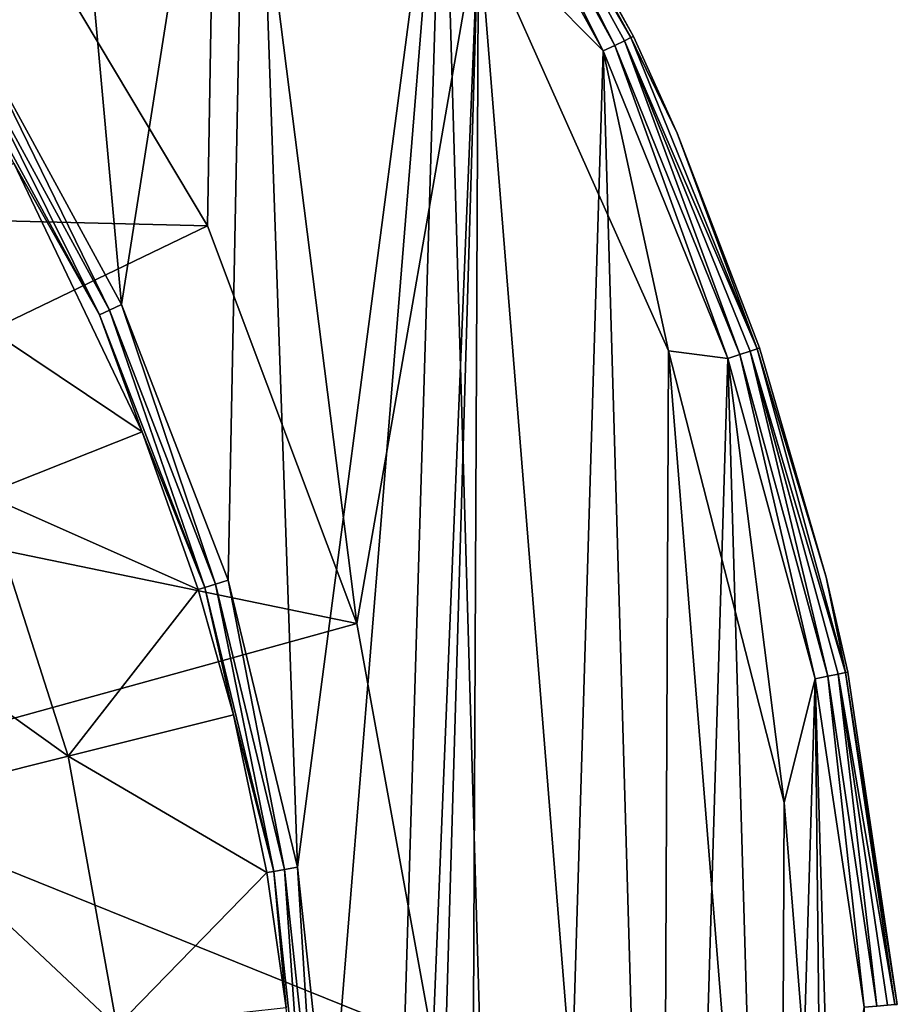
# Model space of a CAD drawing. Header units: millimetres. Extents: x -42.7 to 42.2, y 4.1 to 89.1.
# Tile 48 of 50: x 28.9 to 42.1, y 50.3 to 65.1. Entities that reach past the tile are written whole.
import ezdxf

# ---------------------------------------------------------------- set-up
doc = ezdxf.new("R2010")
doc.units = ezdxf.units.MM
doc.header["$LTSCALE"] = 25.4
doc.layers.get('0').update_dxf_attribs({"true_color": 0xff5454})

# ---------------------------------------------------------------- blocks, each defined once
blk = doc.blocks.new('CHARLIE-8367-8366.STL#2')
at = {"color": 18, "true_color": 0x000000}
mesh = blk.add_polyface(dxfattribs=at)
corners = [(-41.796, 40.41, 4.242), (-42.085, 50.34, 4.242), (-42.235, 45.367, 4.242), (-41.348, 55.262, 4.242), (-41.32, 43.281, 4.242), (-40.774, 35.54, 4.242), (-40.171, 36.388, 4.242), (-39.183, 30.825, 4.242), (-37.873, 29.789, 4.242), (-37.045, 26.331, 4.242), (-34.492, 23.673, 4.242), (-34.391, 22.122, 4.242), (-30.127, 18.216, 4.242), (-31.258, 18.256, 4.242), (-27.689, 14.788, 4.242), (-24.902, 13.575, 4.242), (-23.735, 11.766, 4.242), (-18.969, 9.884, 4.242), (-19.452, 9.233, 4.242), (-14.899, 7.225, 4.242), (-12.497, 7.249, 4.242), (-10.141, 5.769, 4.242), (-5.672, 5.746, 4.242), (-5.243, 4.886, 4.242), (1.308, 5.418, 4.242), (-0.276, 4.588, 4.242), (4.692, 4.88, 4.242), (8.244, 6.274, 4.242), (9.59, 5.758, 4.242), (14.934, 8.29, 4.242), (14.35, 7.209, 4.242), (18.905, 9.212, 4.242), (21.188, 11.407, 4.242), (23.191, 11.74, 4.242), (26.826, 15.537, 4.242), (27.148, 14.758, 4.242), (31.684, 20.56, 4.242), (30.72, 18.222, 4.242), (33.858, 22.084, 4.242), (35.623, 26.332, 4.242), (36.517, 26.291, 4.242), (38.531, 32.686, 4.242), (38.659, 30.782, 4.242), (40.322, 39.441, 4.242), (40.256, 35.495, 4.242), (41.283, 40.364, 4.242), (40.946, 46.401, 4.242), (-41.288, 50.269, 4.242), (-40.034, 60.061, 4.242), (-40.076, 57.151, 4.242), (-37.718, 63.729, 4.242), (-38.161, 64.672, 4.242), (-35.756, 69.028, 4.242), (-34.282, 69.814, 4.242), (-32.853, 73.07, 4.242), (-29.868, 75.231, 4.242), (-29.492, 76.739, 4.242), (-24.601, 79.824, 4.242), (-25.721, 79.986, 4.242), (-21.592, 82.764, 4.242), (-18.634, 83.461, 4.242), (-17.163, 85.034, 4.242), (-12.138, 86.037, 4.242), (-12.498, 86.764, 4.242), (-7.66, 87.93, 4.242), (-5.3, 87.478, 4.242), (-2.718, 88.516, 4.242), (1.683, 87.743, 4.242), (2.258, 88.513, 4.242), (8.61, 86.824, 4.242), (7.199, 87.922, 4.242), (12.035, 86.75, 4.242), (15.282, 84.747, 4.242), (16.699, 85.015, 4.242), (21.508, 81.573, 4.242), (21.125, 82.74, 4.242), (25.251, 79.958, 4.242), (27.107, 77.392, 4.242), (29.018, 76.708, 4.242), (31.919, 72.325, 4.242), (32.375, 73.034, 4.242), (35.806, 66.517, 4.242), (35.274, 68.989, 4.242), (37.674, 64.63, 4.242), (38.655, 60.137, 4.242), (39.542, 60.018, 4.242), (40.386, 53.366, 4.242), (40.851, 55.217, 4.242), (41.583, 50.295, 4.242), (41.728, 45.321, 4.242)]
mesh.append_faces([[corners[k] for k in face] for face in [(0, 1, 2), (88, 45, 89)]], dxfattribs={"vtx0": -1, "color": 18})
mesh.append_faces([[corners[k] for k in face] for face in [(1, 0, 3), (4, 5, 6), (6, 7, 8), (8, 9, 10), (10, 11, 12), (12, 14, 15), (15, 16, 17), (17, 19, 20), (20, 21, 22), (22, 23, 24), (24, 26, 27), (27, 28, 29), (29, 31, 32), (32, 33, 34), (34, 35, 36), (36, 38, 39), (39, 40, 41), (41, 42, 43), (43, 45, 46), (3, 47, 48), (47, 3, 4), (48, 50, 51), (51, 50, 52), (52, 53, 54), (54, 55, 56), (56, 57, 58), (58, 57, 59), (59, 60, 61), (61, 62, 63), (63, 62, 64), (64, 65, 66), (66, 67, 68), (68, 69, 70), (70, 69, 71), (71, 72, 73), (73, 74, 75), (75, 74, 76), (76, 77, 78), (78, 79, 80), (80, 81, 82), (82, 81, 83), (83, 84, 85), (85, 86, 87), (87, 46, 88)]], dxfattribs={"vtx0": -1, "vtx1": -1, "color": 18})
mesh.append_faces([[corners[k] for k in face] for face in [(3, 0, 4), (88, 46, 45)]], dxfattribs={"vtx0": -1, "vtx1": -1, "vtx2": -1, "color": 18})
mesh.append_faces([[corners[k] for k in face] for face in [(4, 0, 5), (6, 5, 7), (8, 7, 9), (10, 9, 11), (12, 11, 13), (12, 13, 14), (15, 14, 16), (17, 16, 18), (17, 18, 19), (20, 19, 21), (22, 21, 23), (24, 23, 25), (24, 25, 26), (27, 26, 28), (29, 28, 30), (29, 30, 31), (32, 31, 33), (34, 33, 35), (36, 35, 37), (36, 37, 38), (39, 38, 40), (41, 40, 42), (43, 42, 44), (43, 44, 45), (48, 47, 49), (48, 49, 50), (52, 50, 53), (54, 53, 55), (56, 55, 57), (59, 57, 60), (61, 60, 62), (64, 62, 65), (66, 65, 67), (68, 67, 69), (71, 69, 72), (73, 72, 74), (76, 74, 77), (78, 77, 79), (80, 79, 81), (83, 81, 84), (85, 84, 86), (87, 86, 46)]], dxfattribs={"vtx0": -1, "vtx2": -1, "color": 18})
mesh = blk.add_polyface(dxfattribs=at)
corners = [(-42.085, 50.34, 0.042), (-41.796, 40.41, 0.042), (-42.235, 45.367, 0.042), (-41.348, 55.262, 0.042), (-40.774, 35.54, 0.042), (-40.034, 60.061, 0.042), (-39.183, 30.825, 0.042), (-38.161, 64.672, 0.042), (-37.045, 26.331, 0.042), (-35.756, 69.028, 0.042), (-34.391, 22.122, 0.042), (-34.075, 45.186, 0.042), (-33.969, 49.612, 0.042), (-32.853, 73.07, 0.042), (-33.286, 53.987, 0.042), (-32.037, 58.236, 0.042), (-29.492, 76.739, 0.042), (-30.245, 62.285, 0.042), (-27.94, 66.065, 0.042), (-25.721, 79.986, 0.042), (-25.16, 69.512, 0.042), (-21.592, 82.764, 0.042), (-21.955, 72.567, 0.042), (-18.379, 75.178, 0.042), (-17.163, 85.034, 0.042), (-14.492, 77.299, 0.042), (-12.498, 86.764, 0.042), (-10.362, 78.895, 0.042), (-7.66, 87.93, 0.042), (-6.058, 79.938, 0.042), (-2.718, 88.516, 0.042), (-1.656, 80.41, 0.042), (2.258, 88.513, 0.042), (2.771, 80.304, 0.042), (7.199, 87.922, 0.042), (7.146, 79.621, 0.042), (11.394, 78.372, 0.042), (12.035, 86.75, 0.042), (15.443, 76.58, 0.042), (16.699, 85.015, 0.042), (19.224, 74.275, 0.042), (21.125, 82.74, 0.042), (22.671, 71.496, 0.042), (25.251, 79.958, 0.042), (25.726, 68.29, 0.042), (29.018, 76.708, 0.042), (28.336, 64.714, 0.042), (30.457, 60.827, 0.042), (32.375, 73.034, 0.042), (32.053, 56.697, 0.042), (33.096, 52.393, 0.042), (35.274, 68.989, 0.042), (33.569, 47.991, 0.042), (33.858, 22.084, 0.042), (36.517, 26.291, 0.042), (37.674, 64.63, 0.042), (38.659, 30.782, 0.042), (39.542, 60.018, 0.042), (40.256, 35.495, 0.042), (40.851, 55.217, 0.042), (41.283, 40.364, 0.042), (41.583, 50.295, 0.042), (41.728, 45.321, 0.042), (-31.258, 18.256, 0.042), (-33.603, 40.783, 0.042), (-32.56, 36.48, 0.042), (-30.964, 32.349, 0.042), (-27.689, 14.788, 0.042), (-28.842, 28.463, 0.042), (-26.232, 24.886, 0.042), (-23.735, 11.766, 0.042), (-23.177, 21.681, 0.042), (-19.452, 9.233, 0.042), (-19.73, 18.902, 0.042), (-15.95, 16.596, 0.042), (-14.899, 7.225, 0.042), (-11.901, 14.804, 0.042), (-10.141, 5.769, 0.042), (-7.652, 13.556, 0.042), (-5.243, 4.886, 0.042), (-3.277, 12.873, 0.042), (-0.276, 4.588, 0.042), (1.149, 12.766, 0.042), (4.692, 4.88, 0.042), (5.552, 13.239, 0.042), (9.59, 5.758, 0.042), (9.855, 14.282, 0.042), (14.35, 7.209, 0.042), (13.986, 15.878, 0.042), (17.872, 17.999, 0.042), (18.905, 9.212, 0.042), (21.449, 20.609, 0.042), (23.191, 11.74, 0.042), (24.654, 23.664, 0.042), (27.148, 14.758, 0.042), (27.433, 27.111, 0.042), (30.72, 18.222, 0.042), (29.739, 30.892, 0.042), (31.531, 34.941, 0.042), (32.779, 39.189, 0.042), (33.462, 43.564, 0.042)]
mesh.append_faces([[corners[k] for k in face] for face in [(0, 1, 2), (60, 61, 62)]], dxfattribs={"vtx0": -1, "color": 18})
mesh.append_faces([[corners[k] for k in face] for face in [(1, 3, 4), (4, 5, 6), (6, 7, 8), (8, 9, 10), (11, 9, 12), (12, 13, 14), (14, 13, 15), (15, 16, 17), (17, 16, 18), (18, 19, 20), (20, 21, 22), (22, 21, 23), (23, 24, 25), (25, 26, 27), (27, 28, 29), (29, 30, 31), (31, 32, 33), (33, 34, 35), (35, 34, 36), (36, 37, 38), (38, 39, 40), (40, 41, 42), (42, 43, 44), (44, 45, 46), (46, 45, 47), (47, 48, 49), (49, 48, 50), (50, 51, 52), (53, 51, 54), (54, 55, 56), (56, 57, 58), (58, 59, 60), (63, 66, 67), (67, 69, 70), (70, 71, 72), (72, 74, 75), (75, 76, 77), (77, 78, 79), (79, 80, 81), (81, 82, 83), (83, 84, 85), (85, 86, 87), (87, 89, 90), (90, 91, 92), (92, 93, 94), (94, 95, 96), (96, 98, 53)]], dxfattribs={"vtx0": -1, "vtx1": -1, "color": 18})
mesh.append_faces([[corners[k] for k in face] for face in [(10, 9, 11), (52, 51, 53)]], dxfattribs={"vtx0": -1, "vtx1": -1, "vtx2": -1, "color": 18})
mesh.append_faces([[corners[k] for k in face] for face in [(1, 0, 3), (4, 3, 5), (6, 5, 7), (8, 7, 9), (12, 9, 13), (15, 13, 16), (18, 16, 19), (20, 19, 21), (23, 21, 24), (25, 24, 26), (27, 26, 28), (29, 28, 30), (31, 30, 32), (33, 32, 34), (36, 34, 37), (38, 37, 39), (40, 39, 41), (42, 41, 43), (44, 43, 45), (47, 45, 48), (50, 48, 51), (54, 51, 55), (56, 55, 57), (58, 57, 59), (60, 59, 61), (11, 63, 10), (63, 11, 64), (63, 64, 65), (63, 65, 66), (67, 66, 68), (67, 68, 69), (70, 69, 71), (72, 71, 73), (72, 73, 74), (75, 74, 76), (77, 76, 78), (79, 78, 80), (81, 80, 82), (83, 82, 84), (85, 84, 86), (87, 86, 88), (87, 88, 89), (90, 89, 91), (92, 91, 93), (94, 93, 95), (96, 95, 97), (96, 97, 98), (53, 98, 99), (53, 99, 100), (53, 100, 52)]], dxfattribs={"vtx0": -1, "vtx2": -1, "color": 18})
mesh = blk.add_polyface(dxfattribs=at)
corners = [(-40.171, 36.388, 1.942), (-41.288, 50.269, 1.942), (-41.32, 43.281, 1.942), (-40.076, 57.151, 1.942), (-37.873, 29.789, 1.942), (-37.718, 63.729, 1.942), (-34.492, 23.673, 1.942), (-35.773, 46.578, 1.942), (-35.2, 40.235, 1.942), (-33.504, 34.097, 1.942), (-30.127, 18.216, 1.942), (-30.74, 28.361, 1.942), (-26.995, 23.21, 1.942), (-24.902, 13.575, 1.942), (-22.391, 18.811, 1.942), (-18.969, 9.884, 1.942), (-17.076, 15.304, 1.942), (-12.497, 7.249, 1.942), (-11.219, 12.803, 1.942), (-5.672, 5.746, 1.942), (-5.01, 11.388, 1.942), (1.308, 5.418, 1.942), (1.351, 11.104, 1.942), (8.244, 6.274, 1.942), (7.661, 11.961, 1.942), (13.717, 13.931, 1.942), (14.934, 8.29, 1.942), (19.324, 16.95, 1.942), (21.188, 11.407, 1.942), (24.301, 20.922, 1.942), (26.826, 15.537, 1.942), (28.489, 25.719, 1.942), (31.684, 20.56, 1.942), (31.754, 31.186, 1.942), (35.623, 26.332, 1.942), (33.99, 37.149, 1.942), (35.125, 43.415, 1.942), (-35.631, 49.762, 1.942), (-34.282, 69.814, 1.942), (-35.204, 52.92, 1.942), (-33.512, 59.059, 1.942), (-29.868, 75.231, 1.942), (-30.751, 64.797, 1.942), (-27.009, 69.95, 1.942), (-24.601, 79.824, 1.942), (-22.408, 74.352, 1.942), (-18.634, 83.461, 1.942), (-17.094, 77.862, 1.942), (-12.138, 86.037, 1.942), (-11.24, 80.366, 1.942), (-5.3, 87.478, 1.942), (-5.032, 81.785, 1.942), (1.683, 87.743, 1.942), (1.33, 82.073, 1.942), (7.64, 81.22, 1.942), (8.61, 86.824, 1.942), (13.697, 79.254, 1.942), (15.282, 84.747, 1.942), (19.306, 76.238, 1.942), (21.508, 81.573, 1.942), (24.286, 72.269, 1.942), (27.107, 77.392, 1.942), (28.477, 67.475, 1.942), (31.919, 72.325, 1.942), (31.745, 62.009, 1.942), (33.984, 56.048, 1.942), (35.806, 66.517, 1.942), (35.123, 49.783, 1.942), (38.531, 32.686, 1.942), (38.655, 60.137, 1.942), (40.322, 39.441, 1.942), (40.386, 53.366, 1.942), (40.946, 46.401, 1.942)]
mesh.append_faces([[corners[k] for k in face] for face in [(0, 1, 2), (71, 70, 72)]], dxfattribs={"vtx0": -1, "color": 18})
mesh.append_faces([[corners[k] for k in face] for face in [(1, 0, 3), (3, 4, 5), (7, 6, 8), (8, 6, 9), (9, 10, 11), (11, 10, 12), (12, 13, 14), (14, 15, 16), (16, 17, 18), (18, 19, 20), (20, 21, 22), (22, 23, 24), (24, 23, 25), (25, 26, 27), (27, 28, 29), (29, 30, 31), (31, 32, 33), (33, 34, 35), (35, 34, 36), (5, 37, 38), (37, 5, 7), (38, 40, 41), (41, 43, 44), (44, 45, 46), (46, 47, 48), (48, 49, 50), (50, 51, 52), (52, 54, 55), (55, 56, 57), (57, 58, 59), (59, 60, 61), (61, 62, 63), (63, 65, 66), (66, 68, 69), (69, 70, 71)]], dxfattribs={"vtx0": -1, "vtx1": -1, "color": 18})
mesh.append_faces([[corners[k] for k in face] for face in [(5, 6, 7), (66, 36, 34)]], dxfattribs={"vtx0": -1, "vtx1": -1, "vtx2": -1, "color": 18})
mesh.append_faces([[corners[k] for k in face] for face in [(3, 0, 4), (5, 4, 6), (9, 6, 10), (12, 10, 13), (14, 13, 15), (16, 15, 17), (18, 17, 19), (20, 19, 21), (22, 21, 23), (25, 23, 26), (27, 26, 28), (29, 28, 30), (31, 30, 32), (33, 32, 34), (38, 37, 39), (38, 39, 40), (41, 40, 42), (41, 42, 43), (44, 43, 45), (46, 45, 47), (48, 47, 49), (50, 49, 51), (52, 51, 53), (52, 53, 54), (55, 54, 56), (57, 56, 58), (59, 58, 60), (61, 60, 62), (63, 62, 64), (63, 64, 65), (66, 65, 67), (66, 67, 36), (66, 34, 68), (69, 68, 70)]], dxfattribs={"vtx0": -1, "vtx2": -1, "color": 18})
mesh = blk.add_polyface(dxfattribs=at)
corners = [(38.091, 64.829, 3.933), (35.573, 69.178, 4.096), (37.993, 64.782, 4.096), (35.665, 69.236, 3.933)]
mesh.append_faces([[corners[k] for k in face] for face in [(0, 1, 2), (1, 0, 3)]], dxfattribs={"vtx0": -1, "color": 18})
mesh = blk.add_polyface(dxfattribs=at)
corners = [(35.573, 69.178, 0.188), (38.091, 64.829, 0.351), (37.993, 64.782, 0.188), (35.665, 69.236, 0.351)]
mesh.append_faces([[corners[k] for k in face] for face in [(0, 1, 2), (1, 0, 3)]], dxfattribs={"vtx0": -1, "color": 18})
mesh = blk.add_polyface(dxfattribs=at)
corners = [(38.126, 64.845, 3.742), (35.665, 69.236, 3.933), (38.091, 64.829, 3.933), (35.697, 69.256, 3.742)]
mesh.append_faces([[corners[k] for k in face] for face in [(0, 1, 2), (1, 0, 3)]], dxfattribs={"vtx0": -1, "color": 18})
mesh = blk.add_polyface(dxfattribs=at)
corners = [(35.665, 69.236, 0.351), (38.126, 64.845, 0.542), (38.091, 64.829, 0.351), (35.697, 69.256, 0.542)]
mesh.append_faces([[corners[k] for k in face] for face in [(0, 1, 2), (1, 0, 3)]], dxfattribs={"vtx0": -1, "color": 18})
mesh = blk.add_polyface(dxfattribs=at)
corners = [(35.697, 69.256, 0.542), (38.126, 64.845, 3.742), (38.126, 64.845, 0.542), (35.697, 69.256, 3.742)]
mesh.append_faces([[corners[k] for k in face] for face in [(0, 1, 2), (1, 0, 3)]], dxfattribs={"vtx0": -1, "color": 18})
mesh = blk.add_polyface(dxfattribs=at)
corners = [(37.674, 64.63, 4.242), (35.436, 69.091, 4.204), (35.274, 68.989, 4.242), (37.847, 64.712, 4.204)]
mesh.append_faces([[corners[k] for k in face] for face in [(0, 1, 2), (1, 0, 3)]], dxfattribs={"vtx0": -1, "color": 18})
mesh = blk.add_polyface(dxfattribs=at)
corners = [(35.436, 69.091, 0.08), (37.674, 64.63, 0.042), (35.274, 68.989, 0.042), (37.847, 64.712, 0.08)]
mesh.append_faces([[corners[k] for k in face] for face in [(0, 1, 2), (1, 0, 3)]], dxfattribs={"vtx0": -1, "color": 18})
mesh = blk.add_polyface(dxfattribs=at)
corners = [(37.847, 64.712, 4.204), (35.573, 69.178, 4.096), (35.436, 69.091, 4.204), (37.993, 64.782, 4.096)]
mesh.append_faces([[corners[k] for k in face] for face in [(0, 1, 2), (1, 0, 3)]], dxfattribs={"vtx0": -1, "color": 18})
mesh = blk.add_polyface(dxfattribs=at)
corners = [(35.573, 69.178, 0.188), (37.847, 64.712, 0.08), (35.436, 69.091, 0.08), (37.993, 64.782, 0.188)]
mesh.append_faces([[corners[k] for k in face] for face in [(0, 1, 2), (1, 0, 3)]], dxfattribs={"vtx0": -1, "color": 18})
mesh = blk.add_polyface(dxfattribs=at)
corners = [(31.745, 62.009, 1.942), (21.309, 62.264, 18.542), (23.761, 58.162, 18.542), (28.477, 67.475, 1.942)]
mesh.append_faces([[corners[k] for k in face] for face in [(0, 1, 2), (1, 0, 3)]], dxfattribs={"vtx0": -1, "color": 18})
mesh = blk.add_polyface(dxfattribs=at)
corners = [(35.806, 66.517, 4.242), (38.655, 60.137, 1.942), (38.655, 60.137, 4.242), (35.806, 66.517, 1.942)]
mesh.append_faces([[corners[k] for k in face] for face in [(0, 1, 2), (1, 0, 3)]], dxfattribs={"vtx0": -1, "color": 18})
mesh = blk.add_polyface(dxfattribs=at)
corners = [(39.98, 60.166, 3.933), (37.993, 64.782, 4.096), (39.877, 60.131, 4.096), (38.091, 64.829, 3.933)]
mesh.append_faces([[corners[k] for k in face] for face in [(0, 1, 2), (1, 0, 3)]], dxfattribs={"vtx0": -1, "color": 18})
mesh = blk.add_polyface(dxfattribs=at)
corners = [(37.993, 64.782, 0.188), (39.98, 60.166, 0.351), (39.877, 60.131, 0.188), (38.091, 64.829, 0.351)]
mesh.append_faces([[corners[k] for k in face] for face in [(0, 1, 2), (1, 0, 3)]], dxfattribs={"vtx0": -1, "color": 18})
mesh = blk.add_polyface(dxfattribs=at)
corners = [(38.126, 64.845, 3.742), (38.091, 64.829, 3.933), (38.782, 63.396, 3.742)]
mesh.append_faces([[corners[k] for k in face] for face in [(0, 1, 2)]], dxfattribs={"color": 18})
mesh = blk.add_polyface(dxfattribs=at)
corners = [(38.126, 64.845, 0.542), (38.782, 63.396, 0.542), (38.091, 64.829, 0.351)]
mesh.append_faces([[corners[k] for k in face] for face in [(0, 1, 2)]], dxfattribs={"color": 18})
mesh = blk.add_polyface(dxfattribs=at)
corners = [(38.091, 64.829, 3.933), (39.98, 60.166, 3.933), (38.782, 63.396, 3.742)]
mesh.append_faces([[corners[k] for k in face] for face in [(0, 1, 2)]], dxfattribs={"color": 18})
mesh = blk.add_polyface(dxfattribs=at)
corners = [(38.091, 64.829, 0.351), (38.782, 63.396, 0.542), (39.98, 60.166, 0.351)]
mesh.append_faces([[corners[k] for k in face] for face in [(0, 1, 2)]], dxfattribs={"color": 18})
mesh = blk.add_polyface(dxfattribs=at)
corners = [(38.126, 64.845, 0.542), (38.782, 63.396, 3.742), (38.782, 63.396, 0.542), (38.126, 64.845, 3.742)]
mesh.append_faces([[corners[k] for k in face] for face in [(0, 1, 2), (1, 0, 3)]], dxfattribs={"vtx0": -1, "color": 18})
mesh = blk.add_polyface(dxfattribs=at)
corners = [(28.336, 64.714, 0.042), (30.278, 60.744, 0.083), (28.169, 64.608, 0.083), (30.457, 60.827, 0.042)]
mesh.append_faces([[corners[k] for k in face] for face in [(0, 1, 2), (1, 0, 3)]], dxfattribs={"vtx0": -1, "color": 18})
mesh = blk.add_polyface(dxfattribs=at)
corners = [(39.542, 60.018, 4.242), (37.847, 64.712, 4.204), (37.674, 64.63, 4.242), (39.723, 60.079, 4.204)]
mesh.append_faces([[corners[k] for k in face] for face in [(0, 1, 2), (1, 0, 3)]], dxfattribs={"vtx0": -1, "color": 18})
mesh = blk.add_polyface(dxfattribs=at)
corners = [(37.847, 64.712, 0.08), (39.542, 60.018, 0.042), (37.674, 64.63, 0.042), (39.723, 60.079, 0.08)]
mesh.append_faces([[corners[k] for k in face] for face in [(0, 1, 2), (1, 0, 3)]], dxfattribs={"vtx0": -1, "color": 18})
mesh = blk.add_polyface(dxfattribs=at)
corners = [(39.723, 60.079, 4.204), (37.993, 64.782, 4.096), (37.847, 64.712, 4.204), (39.877, 60.131, 4.096)]
mesh.append_faces([[corners[k] for k in face] for face in [(0, 1, 2), (1, 0, 3)]], dxfattribs={"vtx0": -1, "color": 18})
mesh = blk.add_polyface(dxfattribs=at)
corners = [(37.993, 64.782, 0.188), (39.723, 60.079, 0.08), (37.847, 64.712, 0.08), (39.877, 60.131, 0.188)]
mesh.append_faces([[corners[k] for k in face] for face in [(0, 1, 2), (1, 0, 3)]], dxfattribs={"vtx0": -1, "color": 18})
mesh = blk.add_polyface(dxfattribs=at)
corners = [(28.169, 64.608, 0.083), (30.127, 60.674, 0.199), (28.029, 64.519, 0.199), (30.278, 60.744, 0.083)]
mesh.append_faces([[corners[k] for k in face] for face in [(0, 1, 2), (1, 0, 3)]], dxfattribs={"vtx0": -1, "color": 18})
mesh = blk.add_polyface(dxfattribs=at)
corners = [(28.029, 64.519, 0.199), (30.127, 60.674, 0.199), (28.845, 62.946, 0.371)]
mesh.append_faces([[corners[k] for k in face] for face in [(0, 1, 2)]], dxfattribs={"color": 18})
mesh = blk.add_polyface(dxfattribs=at)
corners = [(38.782, 63.396, 3.742), (39.98, 60.166, 3.933), (40.016, 60.178, 3.742)]
mesh.append_faces([[corners[k] for k in face] for face in [(0, 1, 2)]], dxfattribs={"color": 18})
mesh = blk.add_polyface(dxfattribs=at)
corners = [(38.782, 63.396, 0.542), (40.016, 60.178, 3.742), (40.016, 60.178, 0.542), (38.782, 63.396, 3.742)]
mesh.append_faces([[corners[k] for k in face] for face in [(0, 1, 2), (1, 0, 3)]], dxfattribs={"vtx0": -1, "color": 18})
mesh = blk.add_polyface(dxfattribs=at)
corners = [(38.782, 63.396, 0.542), (40.016, 60.178, 0.542), (39.98, 60.166, 0.351)]
mesh.append_faces([[corners[k] for k in face] for face in [(0, 1, 2)]], dxfattribs={"color": 18})
mesh = blk.add_polyface(dxfattribs=at)
corners = [(26.623, 61.697, 6.8), (30.766, 58.921, 0.371), (28.397, 57.98, 6.8), (28.845, 62.946, 0.371)]
mesh.append_faces([[corners[k] for k in face] for face in [(0, 1, 2), (1, 0, 3)]], dxfattribs={"vtx0": -1, "color": 18})
mesh = blk.add_polyface(dxfattribs=at)
corners = [(30.766, 58.921, 0.371), (28.845, 62.946, 0.371), (30.127, 60.674, 0.199)]
mesh.append_faces([[corners[k] for k in face] for face in [(0, 1, 2)]], dxfattribs={"color": 18})
mesh = blk.add_polyface(dxfattribs=at)
corners = [(33.984, 56.048, 1.942), (23.761, 58.162, 18.542), (25.442, 53.688, 18.542), (31.745, 62.009, 1.942)]
mesh.append_faces([[corners[k] for k in face] for face in [(0, 1, 2), (1, 0, 3)]], dxfattribs={"vtx0": -1, "color": 18})
mesh = blk.add_polyface(dxfattribs=at)
corners = [(30.457, 60.827, 0.042), (31.864, 56.637, 0.083), (30.278, 60.744, 0.083), (32.053, 56.697, 0.042)]
mesh.append_faces([[corners[k] for k in face] for face in [(0, 1, 2), (1, 0, 3)]], dxfattribs={"vtx0": -1, "color": 18})
mesh = blk.add_polyface(dxfattribs=at)
corners = [(30.278, 60.744, 0.083), (31.706, 56.588, 0.199), (30.127, 60.674, 0.199), (31.864, 56.637, 0.083)]
mesh.append_faces([[corners[k] for k in face] for face in [(0, 1, 2), (1, 0, 3)]], dxfattribs={"vtx0": -1, "color": 18})
mesh = blk.add_polyface(dxfattribs=at)
corners = [(30.127, 60.674, 0.199), (31.706, 56.588, 0.199), (30.766, 58.921, 0.371)]
mesh.append_faces([[corners[k] for k in face] for face in [(0, 1, 2)]], dxfattribs={"color": 18})
mesh = blk.add_polyface(dxfattribs=at)
corners = [(38.655, 60.137, 4.242), (40.386, 53.366, 1.942), (40.386, 53.366, 4.242), (38.655, 60.137, 1.942)]
mesh.append_faces([[corners[k] for k in face] for face in [(0, 1, 2), (1, 0, 3)]], dxfattribs={"vtx0": -1, "color": 18})
mesh = blk.add_polyface(dxfattribs=at)
corners = [(40.851, 55.217, 4.242), (39.723, 60.079, 4.204), (39.542, 60.018, 4.242), (41.038, 55.256, 4.204)]
mesh.append_faces([[corners[k] for k in face] for face in [(0, 1, 2), (1, 0, 3)]], dxfattribs={"vtx0": -1, "color": 18})
mesh = blk.add_polyface(dxfattribs=at)
corners = [(39.723, 60.079, 0.08), (40.851, 55.217, 0.042), (39.542, 60.018, 0.042), (41.038, 55.256, 0.08)]
mesh.append_faces([[corners[k] for k in face] for face in [(0, 1, 2), (1, 0, 3)]], dxfattribs={"vtx0": -1, "color": 18})
mesh = blk.add_polyface(dxfattribs=at)
corners = [(41.038, 55.256, 4.204), (39.877, 60.131, 4.096), (39.723, 60.079, 4.204), (41.197, 55.29, 4.096)]
mesh.append_faces([[corners[k] for k in face] for face in [(0, 1, 2), (1, 0, 3)]], dxfattribs={"vtx0": -1, "color": 18})
mesh = blk.add_polyface(dxfattribs=at)
corners = [(39.877, 60.131, 0.188), (41.038, 55.256, 0.08), (39.723, 60.079, 0.08), (41.197, 55.29, 0.188)]
mesh.append_faces([[corners[k] for k in face] for face in [(0, 1, 2), (1, 0, 3)]], dxfattribs={"vtx0": -1, "color": 18})
mesh = blk.add_polyface(dxfattribs=at)
corners = [(41.303, 55.312, 3.933), (39.877, 60.131, 4.096), (41.197, 55.29, 4.096), (39.98, 60.166, 3.933)]
mesh.append_faces([[corners[k] for k in face] for face in [(0, 1, 2), (1, 0, 3)]], dxfattribs={"vtx0": -1, "color": 18})
mesh = blk.add_polyface(dxfattribs=at)
corners = [(39.877, 60.131, 0.188), (41.303, 55.312, 0.351), (41.197, 55.29, 0.188), (39.98, 60.166, 0.351)]
mesh.append_faces([[corners[k] for k in face] for face in [(0, 1, 2), (1, 0, 3)]], dxfattribs={"vtx0": -1, "color": 18})
mesh = blk.add_polyface(dxfattribs=at)
corners = [(40.016, 60.178, 3.742), (39.98, 60.166, 3.933), (41.016, 56.742, 3.742)]
mesh.append_faces([[corners[k] for k in face] for face in [(0, 1, 2)]], dxfattribs={"color": 18})
mesh = blk.add_polyface(dxfattribs=at)
corners = [(40.016, 60.178, 0.542), (41.016, 56.742, 0.542), (39.98, 60.166, 0.351)]
mesh.append_faces([[corners[k] for k in face] for face in [(0, 1, 2)]], dxfattribs={"color": 18})
mesh = blk.add_polyface(dxfattribs=at)
corners = [(39.98, 60.166, 3.933), (41.303, 55.312, 3.933), (41.016, 56.742, 3.742)]
mesh.append_faces([[corners[k] for k in face] for face in [(0, 1, 2)]], dxfattribs={"color": 18})
mesh = blk.add_polyface(dxfattribs=at)
corners = [(39.98, 60.166, 0.351), (41.016, 56.742, 0.542), (41.303, 55.312, 0.351)]
mesh.append_faces([[corners[k] for k in face] for face in [(0, 1, 2)]], dxfattribs={"color": 18})
mesh = blk.add_polyface(dxfattribs=at)
corners = [(40.016, 60.178, 0.542), (41.016, 56.742, 3.742), (41.016, 56.742, 0.542), (40.016, 60.178, 3.742)]
mesh.append_faces([[corners[k] for k in face] for face in [(0, 1, 2), (1, 0, 3)]], dxfattribs={"vtx0": -1, "color": 18})
mesh = blk.add_polyface(dxfattribs=at)
corners = [(30.766, 58.921, 0.371), (31.605, 56.556, 0.371), (28.397, 57.98, 6.8)]
mesh.append_faces([[corners[k] for k in face] for face in [(0, 1, 2)]], dxfattribs={"color": 18})
mesh = blk.add_polyface(dxfattribs=at)
corners = [(30.766, 58.921, 0.371), (31.706, 56.588, 0.199), (31.605, 56.556, 0.371)]
mesh.append_faces([[corners[k] for k in face] for face in [(0, 1, 2)]], dxfattribs={"color": 18})
mesh = blk.add_polyface(dxfattribs=at)
corners = [(25.683, 56.901, 13.068), (29.659, 54.059, 6.8), (26.826, 53.352, 13.068), (28.397, 57.98, 6.8)]
mesh.append_faces([[corners[k] for k in face] for face in [(0, 1, 2), (1, 0, 3)]], dxfattribs={"vtx0": -1, "color": 18})
mesh = blk.add_polyface(dxfattribs=at)
corners = [(28.397, 57.98, 6.8), (31.605, 56.556, 0.371), (29.659, 54.059, 6.8)]
mesh.append_faces([[corners[k] for k in face] for face in [(0, 1, 2)]], dxfattribs={"color": 18})
mesh = blk.add_polyface(dxfattribs=at)
corners = [(32.053, 56.697, 0.042), (32.901, 52.359, 0.083), (31.864, 56.637, 0.083), (33.096, 52.393, 0.042)]
mesh.append_faces([[corners[k] for k in face] for face in [(0, 1, 2), (1, 0, 3)]], dxfattribs={"vtx0": -1, "color": 18})
mesh = blk.add_polyface(dxfattribs=at)
corners = [(41.016, 56.742, 3.742), (41.303, 55.312, 3.933), (41.34, 55.32, 3.742)]
mesh.append_faces([[corners[k] for k in face] for face in [(0, 1, 2)]], dxfattribs={"color": 18})
mesh = blk.add_polyface(dxfattribs=at)
corners = [(41.016, 56.742, 0.542), (41.34, 55.32, 3.742), (41.34, 55.32, 0.542), (41.016, 56.742, 3.742)]
mesh.append_faces([[corners[k] for k in face] for face in [(0, 1, 2), (1, 0, 3)]], dxfattribs={"vtx0": -1, "color": 18})
mesh = blk.add_polyface(dxfattribs=at)
corners = [(41.016, 56.742, 0.542), (41.34, 55.32, 0.542), (41.303, 55.312, 0.351)]
mesh.append_faces([[corners[k] for k in face] for face in [(0, 1, 2)]], dxfattribs={"color": 18})
mesh = blk.add_polyface(dxfattribs=at)
corners = [(31.605, 56.556, 0.371), (32.133, 54.677, 0.371), (29.659, 54.059, 6.8)]
mesh.append_faces([[corners[k] for k in face] for face in [(0, 1, 2)]], dxfattribs={"color": 18})
mesh = blk.add_polyface(dxfattribs=at)
corners = [(31.706, 56.588, 0.199), (32.133, 54.677, 0.371), (31.605, 56.556, 0.371)]
mesh.append_faces([[corners[k] for k in face] for face in [(0, 1, 2)]], dxfattribs={"color": 18})
mesh = blk.add_polyface(dxfattribs=at)
corners = [(31.864, 56.637, 0.083), (32.738, 52.331, 0.199), (31.706, 56.588, 0.199), (32.901, 52.359, 0.083)]
mesh.append_faces([[corners[k] for k in face] for face in [(0, 1, 2), (1, 0, 3)]], dxfattribs={"vtx0": -1, "color": 18})
mesh = blk.add_polyface(dxfattribs=at)
corners = [(31.706, 56.588, 0.199), (32.738, 52.331, 0.199), (32.133, 54.677, 0.371)]
mesh.append_faces([[corners[k] for k in face] for face in [(0, 1, 2)]], dxfattribs={"color": 18})
mesh = blk.add_polyface(dxfattribs=at)
corners = [(35.123, 49.783, 1.942), (25.442, 53.688, 18.542), (26.296, 48.986, 18.542), (33.984, 56.048, 1.942)]
mesh.append_faces([[corners[k] for k in face] for face in [(0, 1, 2), (1, 0, 3)]], dxfattribs={"vtx0": -1, "color": 18})
mesh = blk.add_polyface(dxfattribs=at)
corners = [(41.583, 50.295, 4.242), (41.038, 55.256, 4.204), (40.851, 55.217, 4.242), (41.774, 50.312, 4.204)]
mesh.append_faces([[corners[k] for k in face] for face in [(0, 1, 2), (1, 0, 3)]], dxfattribs={"vtx0": -1, "color": 18})
mesh = blk.add_polyface(dxfattribs=at)
corners = [(41.038, 55.256, 0.08), (41.583, 50.295, 0.042), (40.851, 55.217, 0.042), (41.774, 50.312, 0.08)]
mesh.append_faces([[corners[k] for k in face] for face in [(0, 1, 2), (1, 0, 3)]], dxfattribs={"vtx0": -1, "color": 18})
mesh = blk.add_polyface(dxfattribs=at)
corners = [(41.774, 50.312, 4.204), (41.197, 55.29, 4.096), (41.038, 55.256, 4.204), (41.935, 50.326, 4.096)]
mesh.append_faces([[corners[k] for k in face] for face in [(0, 1, 2), (1, 0, 3)]], dxfattribs={"vtx0": -1, "color": 18})
mesh = blk.add_polyface(dxfattribs=at)
corners = [(41.197, 55.29, 0.188), (41.774, 50.312, 0.08), (41.038, 55.256, 0.08), (41.935, 50.326, 0.188)]
mesh.append_faces([[corners[k] for k in face] for face in [(0, 1, 2), (1, 0, 3)]], dxfattribs={"vtx0": -1, "color": 18})
mesh = blk.add_polyface(dxfattribs=at)
corners = [(42.043, 50.336, 3.933), (41.197, 55.29, 4.096), (41.935, 50.326, 4.096), (41.303, 55.312, 3.933)]
mesh.append_faces([[corners[k] for k in face] for face in [(0, 1, 2), (1, 0, 3)]], dxfattribs={"vtx0": -1, "color": 18})
mesh = blk.add_polyface(dxfattribs=at)
corners = [(41.197, 55.29, 0.188), (42.043, 50.336, 0.351), (41.935, 50.326, 0.188), (41.303, 55.312, 0.351)]
mesh.append_faces([[corners[k] for k in face] for face in [(0, 1, 2), (1, 0, 3)]], dxfattribs={"vtx0": -1, "color": 18})
mesh = blk.add_polyface(dxfattribs=at)
corners = [(42.081, 50.339, 3.742), (41.303, 55.312, 3.933), (42.043, 50.336, 3.933), (41.34, 55.32, 3.742)]
mesh.append_faces([[corners[k] for k in face] for face in [(0, 1, 2), (1, 0, 3)]], dxfattribs={"vtx0": -1, "color": 18})
mesh = blk.add_polyface(dxfattribs=at)
corners = [(41.303, 55.312, 0.351), (42.081, 50.339, 0.542), (42.043, 50.336, 0.351), (41.34, 55.32, 0.542)]
mesh.append_faces([[corners[k] for k in face] for face in [(0, 1, 2), (1, 0, 3)]], dxfattribs={"vtx0": -1, "color": 18})
mesh = blk.add_polyface(dxfattribs=at)
corners = [(41.34, 55.32, 0.542), (42.081, 50.339, 3.742), (42.081, 50.339, 0.542), (41.34, 55.32, 3.742)]
mesh.append_faces([[corners[k] for k in face] for face in [(0, 1, 2), (1, 0, 3)]], dxfattribs={"vtx0": -1, "color": 18})
mesh = blk.add_polyface(dxfattribs=at)
corners = [(32.133, 54.677, 0.371), (32.633, 52.313, 0.371), (29.659, 54.059, 6.8)]
mesh.append_faces([[corners[k] for k in face] for face in [(0, 1, 2)]], dxfattribs={"color": 18})
mesh = blk.add_polyface(dxfattribs=at)
corners = [(32.133, 54.677, 0.371), (32.738, 52.331, 0.199), (32.633, 52.313, 0.371)]
mesh.append_faces([[corners[k] for k in face] for face in [(0, 1, 2)]], dxfattribs={"color": 18})
mesh = blk.add_polyface(dxfattribs=at)
corners = [(26.826, 53.352, 13.068), (30.388, 50.006, 6.8), (27.486, 49.682, 13.068), (29.659, 54.059, 6.8)]
mesh.append_faces([[corners[k] for k in face] for face in [(0, 1, 2), (1, 0, 3)]], dxfattribs={"vtx0": -1, "color": 18})
mesh = blk.add_polyface(dxfattribs=at)
corners = [(29.659, 54.059, 6.8), (32.633, 52.313, 0.371), (30.388, 50.006, 6.8)]
mesh.append_faces([[corners[k] for k in face] for face in [(0, 1, 2)]], dxfattribs={"color": 18})
mesh = blk.add_polyface(dxfattribs=at)
corners = [(40.386, 53.366, 4.242), (40.946, 46.401, 1.942), (40.946, 46.401, 4.242), (40.386, 53.366, 1.942)]
mesh.append_faces([[corners[k] for k in face] for face in [(0, 1, 2), (1, 0, 3)]], dxfattribs={"vtx0": -1, "color": 18})
mesh = blk.add_polyface(dxfattribs=at)
corners = [(33.096, 52.393, 0.042), (33.371, 47.982, 0.083), (32.901, 52.359, 0.083), (33.569, 47.991, 0.042)]
mesh.append_faces([[corners[k] for k in face] for face in [(0, 1, 2), (1, 0, 3)]], dxfattribs={"vtx0": -1, "color": 18})
mesh = blk.add_polyface(dxfattribs=at)
corners = [(32.633, 52.313, 0.371), (32.922, 50.288, 0.371), (30.388, 50.006, 6.8)]
mesh.append_faces([[corners[k] for k in face] for face in [(0, 1, 2)]], dxfattribs={"color": 18})
mesh = blk.add_polyface(dxfattribs=at)
corners = [(32.738, 52.331, 0.199), (32.922, 50.288, 0.371), (32.633, 52.313, 0.371)]
mesh.append_faces([[corners[k] for k in face] for face in [(0, 1, 2)]], dxfattribs={"color": 18})
mesh = blk.add_polyface(dxfattribs=at)
corners = [(32.901, 52.359, 0.083), (33.205, 47.976, 0.199), (32.738, 52.331, 0.199), (33.371, 47.982, 0.083)]
mesh.append_faces([[corners[k] for k in face] for face in [(0, 1, 2), (1, 0, 3)]], dxfattribs={"vtx0": -1, "color": 18})
mesh = blk.add_polyface(dxfattribs=at)
corners = [(32.738, 52.331, 0.199), (33.205, 47.976, 0.199), (32.922, 50.288, 0.371)]
mesh.append_faces([[corners[k] for k in face] for face in [(0, 1, 2)]], dxfattribs={"color": 18})

msp = doc.modelspace()

# ---------------------------------------------------------------- block references
at = {"color": 0}
msp.add_blockref('CHARLIE-8367-8366.STL#2', (0, 0), dxfattribs=at)

doc.saveas('drawing.dxf')
